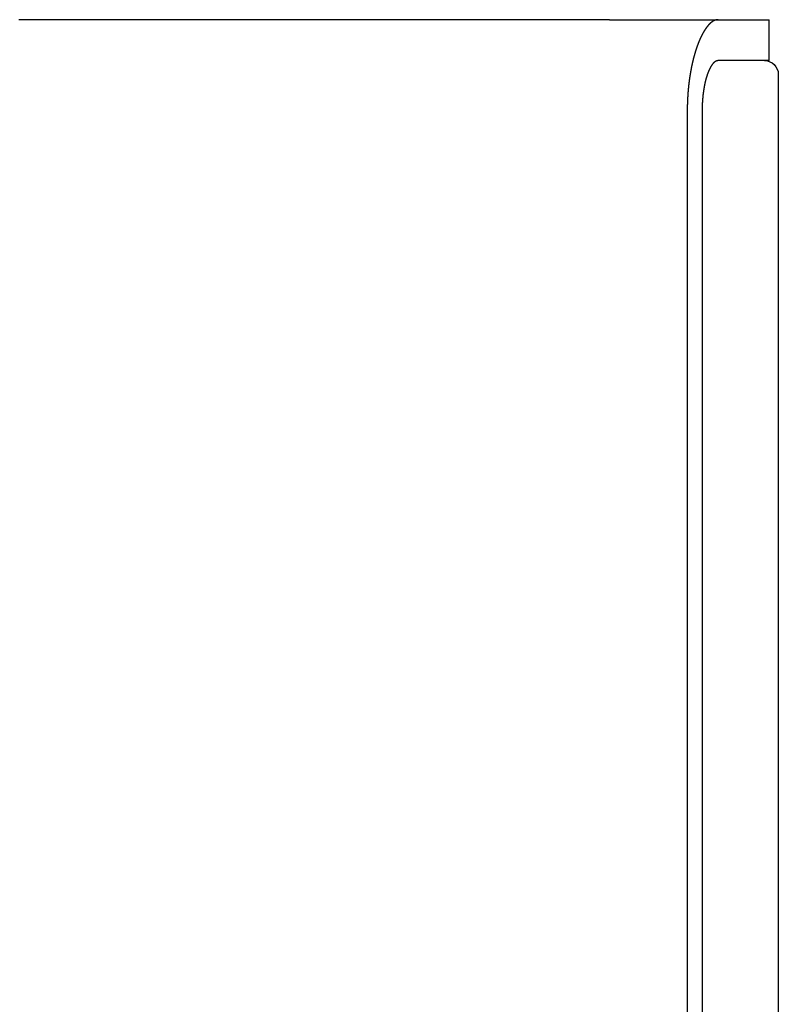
# Model space of a CAD drawing. Extents: x 744 to 2048, y 1140 to 2782.
# Tile 134 of 134: x 1831 to 1998, y 2398 to 2615. Entities that reach past the tile are written whole.
import ezdxf

# ---------------------------------------------------------------- set-up
doc = ezdxf.new("R2010")
doc.units = 0
doc.layers.add('KF_SONA_6_FRONT', color=7, linetype='CONTINUOUS')
doc.layers.add('KF_SONA_6_SIDE_1', color=7, linetype='CONTINUOUS')

# ---------------------------------------------------------------- blocks, each defined once
blk = doc.blocks.new('KF_SONA_6_SIDE_1')
at = {"layer": 'KF_SONA_6_SIDE_1'}
for p, q in [((165.49495, 155.84693), (189.36345, 155.84693)), ((189.36345, 155.84693), (200.59495, 155.84693)), ((200.59495, 146.84693), (200.59495, 155.84693)), ((200.59495, 146.84693), (189.36345, 146.84693)), ((202.59009, 143.84693), (202.59009, -184.50829)), ((182.59054, 135.84693), (182.59054, -190.15307)), ((185.85209, 135.84693), (185.85209, -190.15307))]:
    blk.add_line(p, q, dxfattribs=at)
for points in [[(165.495, 155.847, 0), (164.736, 155.847, 0), (163.977, 155.847, 0), (163.219, 155.847, 0), (162.46, 155.847, 0), (161.701, 155.847, 0), (160.943, 155.847, 0), (160.184, 155.847, 0), (159.426, 155.847, 0), (158.667, 155.847, 0), (157.909, 155.847, 0), (157.151, 155.847, 0), (156.393, 155.847, 0), (155.635, 155.847, 0), (154.878, 155.847, 0), (154.121, 155.847, 0), (153.363, 155.847, 0), (152.607, 155.847, 0), (151.85, 155.847, 0), (151.094, 155.847, 0), (150.337, 155.847, 0), (149.582, 155.847, 0), (148.826, 155.847, 0), (148.071, 155.847, 0), (147.316, 155.847, 0), (146.561, 155.847, 0), (145.807, 155.847, 0), (145.053, 155.847, 0), (144.3, 155.847, 0), (143.547, 155.847, 0), (142.794, 155.847, 0), (142.042, 155.847, 0), (141.29, 155.847, 0), (140.539, 155.847, 0), (139.788, 155.847, 0), (139.038, 155.847, 0), (138.288, 155.847, 0), (137.539, 155.847, 0), (136.79, 155.847, 0), (136.042, 155.847, 0), (135.294, 155.847, 0), (134.547, 155.847, 0), (133.8, 155.847, 0), (133.055, 155.847, 0), (132.309, 155.847, 0), (131.565, 155.847, 0), (130.821, 155.847, 0), (130.077, 155.847, 0), (129.334, 155.847, 0), (128.592, 155.847, 0), (127.851, 155.847, 0), (127.111, 155.847, 0), (126.371, 155.847, 0), (125.632, 155.847, 0), (124.893, 155.847, 0), (124.156, 155.847, 0), (123.419, 155.847, 0), (122.683, 155.847, 0), (121.948, 155.847, 0), (121.213, 155.847, 0), (120.48, 155.847, 0), (119.747, 155.847, 0), (119.015, 155.847, 0), (118.284, 155.847, 0), (117.554, 155.847, 0), (116.825, 155.847, 0), (116.097, 155.847, 0), (115.37, 155.847, 0), (114.644, 155.847, 0), (113.918, 155.847, 0), (113.194, 155.847, 0), (112.471, 155.847, 0), (111.748, 155.847, 0), (111.027, 155.847, 0), (110.307, 155.847, 0), (109.587, 155.847, 0), (108.869, 155.847, 0), (108.152, 155.847, 0), (107.436, 155.847, 0), (106.721, 155.847, 0), (106.007, 155.847, 0), (105.295, 155.847, 0), (104.583, 155.847, 0), (103.873, 155.847, 0), (103.163, 155.847, 0), (102.455, 155.847, 0), (101.749, 155.847, 0), (101.043, 155.847, 0), (100.338, 155.847, 0), (99.6353, 155.847, 0), (98.9333, 155.847, 0), (98.2326, 155.847, 0), (97.5332, 155.847, 0), (96.8351, 155.847, 0), (96.1383, 155.847, 0), (95.4428, 155.847, 0), (94.7486, 155.847, 0), (94.0558, 155.847, 0), (93.3643, 155.847, 0), (92.6742, 155.847, 0), (91.9855, 155.847, 0), (91.2982, 155.847, 0), (90.6123, 155.847, 0), (89.9278, 155.847, 0), (89.2448, 155.847, 0), (88.5632, 155.847, 0), (87.8831, 155.847, 0), (87.2044, 155.847, 0), (86.5273, 155.847, 0), (85.8516, 155.847, 0), (85.1775, 155.847, 0), (84.5049, 155.847, 0), (83.8338, 155.847, 0), (83.1644, 155.847, 0), (82.4964, 155.847, 0), (81.8301, 155.847, 0), (81.1654, 155.847, 0), (80.5023, 155.847, 0), (79.8408, 155.847, 0), (79.1809, 155.847, 0), (78.5227, 155.847, 0), (77.8662, 155.847, 0), (77.2113, 155.847, 0), (76.5582, 155.847, 0), (75.9067, 155.847, 0), (75.257, 155.847, 0), (74.6089, 155.847, 0), (73.9627, 155.847, 0), (73.3182, 155.847, 0), (72.6754, 155.847, 0), (72.0345, 155.847, 0), (71.3953, 155.847, 0), (70.758, 155.847, 0), (70.1225, 155.847, 0), (69.4888, 155.847, 0), (68.857, 155.847, 0), (68.227, 155.847, 0), (67.5989, 155.847, 0), (66.9727, 155.847, 0), (66.3484, 155.847, 0), (65.7261, 155.847, 0), (65.1056, 155.847, 0), (64.4871, 155.847, 0), (63.8706, 155.847, 0), (63.256, 155.847, 0), (62.6434, 155.847, 0), (62.0328, 155.847, 0), (61.4242, 155.847, 0), (60.8177, 155.847, 0), (60.2132, 155.847, 0), (59.6107, 155.847, 0), (59.0102, 155.847, 0), (58.4119, 155.847, 0), (57.8156, 155.847, 0), (57.2213, 155.847, 0), (56.6292, 155.847, 0), (56.0392, 155.847, 0), (55.4513, 155.847, 0), (54.8656, 155.847, 0), (54.2819, 155.847, 0), (53.7005, 155.847, 0), (53.1211, 155.847, 0), (52.544, 155.847, 0), (51.969, 155.847, 0), (51.3963, 155.847, 0), (50.8257, 155.847, 0), (50.2574, 155.847, 0), (49.6912, 155.847, 0), (49.1273, 155.847, 0), (48.5657, 155.847, 0), (48.0063, 155.847, 0), (47.4492, 155.847, 0), (46.8944, 155.847, 0), (46.3418, 155.847, 0), (45.7916, 155.847, 0), (45.2436, 155.847, 0), (44.698, 155.847, 0), (44.1548, 155.847, 0), (43.6138, 155.847, 0), (43.0752, 155.847, 0), (42.539, 155.847, 0), (42.0052, 155.847, 0), (41.4737, 155.847, 0), (40.9447, 155.847, 0), (40.4181, 155.847, 0), (39.8938, 155.847, 0), (39.372, 155.847, 0), (38.8527, 155.847, 0), (38.3358, 155.847, 0), (37.8214, 155.847, 0), (37.3094, 155.847, 0), (36.7999, 155.847, 0), (36.2929, 155.847, 0), (35.7885, 155.847, 0)], [(189.363, 155.847, 0), (189.349, 155.847, 0), (189.334, 155.847, 0), (189.32, 155.846, 0), (189.305, 155.846, 0), (189.291, 155.845, 0), (189.276, 155.845, 0), (189.262, 155.844, 0), (189.247, 155.843, 0), (189.232, 155.842, 0), (189.218, 155.841, 0), (189.203, 155.84, 0), (189.188, 155.838, 0), (189.174, 155.837, 0), (189.159, 155.835, 0), (189.144, 155.833, 0), (189.129, 155.831, 0), (189.114, 155.829, 0), (189.1, 155.827, 0), (189.085, 155.825, 0), (189.07, 155.822, 0), (189.055, 155.82, 0), (189.04, 155.817, 0), (189.025, 155.815, 0), (189.01, 155.812, 0), (188.995, 155.809, 0), (188.98, 155.805, 0), (188.965, 155.802, 0), (188.95, 155.799, 0), (188.935, 155.795, 0), (188.92, 155.792, 0), (188.905, 155.788, 0), (188.89, 155.784, 0), (188.875, 155.78, 0), (188.86, 155.776, 0), (188.845, 155.771, 0), (188.829, 155.767, 0), (188.814, 155.763, 0), (188.799, 155.758, 0), (188.784, 155.753, 0), (188.769, 155.748, 0), (188.753, 155.743, 0), (188.738, 155.738, 0), (188.723, 155.733, 0), (188.708, 155.727, 0), (188.692, 155.722, 0), (188.677, 155.716, 0), (188.662, 155.71, 0), (188.646, 155.704, 0), (188.631, 155.698, 0), (188.616, 155.692, 0), (188.6, 155.686, 0), (188.585, 155.679, 0), (188.569, 155.673, 0), (188.554, 155.666, 0), (188.539, 155.659, 0), (188.523, 155.652, 0), (188.508, 155.645, 0), (188.492, 155.638, 0), (188.477, 155.63, 0), (188.461, 155.623, 0), (188.446, 155.615, 0), (188.43, 155.607, 0), (188.415, 155.6, 0), (188.399, 155.592, 0), (188.384, 155.583, 0), (188.368, 155.575, 0), (188.353, 155.567, 0), (188.337, 155.558, 0), (188.321, 155.549, 0), (188.306, 155.541, 0), (188.29, 155.532, 0), (188.275, 155.523, 0), (188.259, 155.513, 0), (188.243, 155.504, 0), (188.228, 155.495, 0), (188.212, 155.485, 0), (188.196, 155.475, 0), (188.181, 155.465, 0), (188.165, 155.455, 0), (188.149, 155.445, 0), (188.134, 155.435, 0), (188.118, 155.424, 0), (188.102, 155.414, 0), (188.087, 155.403, 0), (188.071, 155.392, 0), (188.055, 155.382, 0), (188.039, 155.37, 0), (188.024, 155.359, 0), (188.008, 155.348, 0), (187.992, 155.336, 0), (187.976, 155.325, 0), (187.961, 155.313, 0), (187.945, 155.301, 0), (187.929, 155.289, 0), (187.913, 155.277, 0), (187.897, 155.265, 0), (187.882, 155.252, 0), (187.866, 155.24, 0), (187.85, 155.227, 0), (187.834, 155.214, 0), (187.818, 155.201, 0), (187.803, 155.188, 0), (187.787, 155.175, 0), (187.771, 155.162, 0), (187.755, 155.148, 0), (187.739, 155.135, 0), (187.723, 155.121, 0), (187.708, 155.107, 0), (187.692, 155.093, 0), (187.676, 155.079, 0), (187.66, 155.065, 0), (187.644, 155.051, 0), (187.628, 155.036, 0), (187.613, 155.022, 0), (187.597, 155.007, 0), (187.581, 154.992, 0), (187.565, 154.977, 0), (187.549, 154.962, 0), (187.533, 154.946, 0), (187.517, 154.931, 0), (187.502, 154.916, 0), (187.486, 154.9, 0), (187.47, 154.884, 0), (187.454, 154.868, 0), (187.438, 154.852, 0), (187.422, 154.836, 0), (187.407, 154.82, 0), (187.391, 154.803, 0), (187.375, 154.787, 0), (187.359, 154.77, 0), (187.343, 154.753, 0), (187.327, 154.736, 0), (187.311, 154.719, 0), (187.296, 154.702, 0), (187.28, 154.684, 0), (187.264, 154.667, 0), (187.248, 154.649, 0), (187.232, 154.632, 0), (187.217, 154.614, 0), (187.201, 154.596, 0), (187.185, 154.578, 0), (187.169, 154.56, 0), (187.153, 154.541, 0), (187.137, 154.523, 0), (187.122, 154.504, 0), (187.106, 154.485, 0), (187.09, 154.467, 0), (187.074, 154.448, 0), (187.059, 154.428, 0), (187.043, 154.409, 0), (187.027, 154.39, 0), (187.011, 154.37, 0), (186.996, 154.351, 0), (186.98, 154.331, 0), (186.964, 154.311, 0), (186.948, 154.291, 0), (186.933, 154.271, 0), (186.917, 154.251, 0), (186.901, 154.23, 0), (186.885, 154.21, 0), (186.87, 154.189, 0), (186.854, 154.168, 0), (186.838, 154.148, 0), (186.823, 154.127, 0), (186.807, 154.105, 0), (186.791, 154.084, 0), (186.776, 154.063, 0), (186.76, 154.041, 0), (186.745, 154.02, 0), (186.729, 153.998, 0), (186.713, 153.976, 0), (186.698, 153.954, 0), (186.682, 153.932, 0), (186.667, 153.91, 0), (186.651, 153.887, 0), (186.635, 153.865, 0), (186.62, 153.842, 0), (186.604, 153.82, 0), (186.589, 153.797, 0), (186.573, 153.774, 0), (186.558, 153.751, 0), (186.542, 153.727, 0), (186.527, 153.704, 0), (186.511, 153.681, 0), (186.496, 153.657, 0), (186.48, 153.634, 0), (186.465, 153.61, 0), (186.45, 153.586, 0), (186.434, 153.562, 0), (186.419, 153.538, 0), (186.403, 153.513, 0), (186.388, 153.489, 0), (186.373, 153.465, 0), (186.357, 153.44, 0), (186.342, 153.415, 0), (186.327, 153.391, 0), (186.311, 153.366, 0), (186.296, 153.341, 0), (186.281, 153.315, 0), (186.266, 153.29, 0), (186.25, 153.265, 0), (186.235, 153.239, 0), (186.22, 153.214, 0), (186.205, 153.188, 0), (186.19, 153.162, 0), (186.174, 153.136, 0), (186.159, 153.11, 0), (186.144, 153.084, 0), (186.129, 153.058, 0), (186.114, 153.031, 0), (186.099, 153.005, 0), (186.084, 152.978, 0), (186.069, 152.951, 0), (186.054, 152.925, 0), (186.039, 152.898, 0), (186.024, 152.871, 0), (186.009, 152.843, 0), (185.994, 152.816, 0), (185.979, 152.789, 0), (185.964, 152.761, 0), (185.949, 152.734, 0), (185.934, 152.706, 0), (185.92, 152.678, 0), (185.905, 152.65, 0), (185.89, 152.622, 0), (185.875, 152.594, 0), (185.86, 152.566, 0), (185.846, 152.538, 0), (185.831, 152.509, 0), (185.816, 152.481, 0), (185.801, 152.452, 0), (185.787, 152.423, 0), (185.772, 152.395, 0), (185.758, 152.366, 0), (185.743, 152.337, 0), (185.728, 152.307, 0), (185.714, 152.278, 0), (185.699, 152.249, 0), (185.685, 152.219, 0), (185.67, 152.19, 0), (185.656, 152.16, 0), (185.641, 152.131, 0), (185.627, 152.101, 0), (185.613, 152.071, 0), (185.598, 152.041, 0), (185.584, 152.011, 0), (185.57, 151.98, 0), (185.555, 151.95, 0), (185.541, 151.92, 0), (185.527, 151.889, 0), (185.513, 151.859, 0), (185.499, 151.828, 0), (185.484, 151.797, 0), (185.47, 151.766, 0), (185.456, 151.735, 0), (185.442, 151.704, 0), (185.428, 151.673, 0), (185.414, 151.642, 0), (185.4, 151.61, 0), (185.386, 151.579, 0), (185.372, 151.547, 0), (185.358, 151.516, 0), (185.344, 151.484, 0), (185.33, 151.452, 0), (185.316, 151.421, 0), (185.303, 151.389, 0), (185.289, 151.357, 0), (185.275, 151.324, 0), (185.261, 151.292, 0), (185.248, 151.26, 0), (185.234, 151.228, 0), (185.22, 151.195, 0), (185.207, 151.163, 0), (185.193, 151.13, 0), (185.18, 151.097, 0), (185.166, 151.065, 0), (185.153, 151.032, 0), (185.139, 150.999, 0), (185.126, 150.966, 0), (185.112, 150.933, 0), (185.099, 150.9, 0), (185.085, 150.866, 0), (185.072, 150.833, 0), (185.059, 150.8, 0), (185.046, 150.766, 0), (185.032, 150.733, 0), (185.019, 150.699, 0), (185.006, 150.665, 0), (184.993, 150.631, 0), (184.98, 150.598, 0), (184.967, 150.564, 0), (184.954, 150.53, 0), (184.941, 150.496, 0), (184.928, 150.462, 0), (184.915, 150.427, 0), (184.902, 150.393, 0), (184.889, 150.359, 0), (184.876, 150.324, 0), (184.863, 150.29, 0), (184.85, 150.255, 0), (184.838, 150.221, 0), (184.825, 150.186, 0), (184.812, 150.151, 0), (184.8, 150.116, 0), (184.787, 150.082, 0), (184.774, 150.047, 0), (184.762, 150.012, 0), (184.749, 149.977, 0), (184.737, 149.941, 0), (184.725, 149.906, 0), (184.712, 149.871, 0), (184.7, 149.836, 0), (184.687, 149.8, 0), (184.675, 149.765, 0), (184.663, 149.729, 0), (184.65, 149.693, 0), (184.638, 149.657, 0), (184.626, 149.621, 0), (184.614, 149.585, 0), (184.601, 149.549, 0), (184.589, 149.513, 0), (184.577, 149.476, 0), (184.565, 149.439, 0), (184.553, 149.403, 0), (184.54, 149.366, 0), (184.528, 149.329, 0), (184.516, 149.292, 0), (184.504, 149.254, 0), (184.492, 149.217, 0), (184.48, 149.179, 0), (184.468, 149.142, 0), (184.456, 149.104, 0), (184.444, 149.066, 0), (184.432, 149.028, 0), (184.42, 148.99, 0), (184.408, 148.952, 0), (184.396, 148.914, 0), (184.384, 148.875, 0), (184.372, 148.837, 0), (184.36, 148.798, 0), (184.348, 148.759, 0), (184.336, 148.72, 0), (184.324, 148.681, 0), (184.313, 148.642, 0), (184.301, 148.603, 0), (184.289, 148.564, 0), (184.277, 148.524, 0), (184.266, 148.485, 0), (184.254, 148.445, 0), (184.242, 148.405, 0), (184.231, 148.365, 0), (184.219, 148.325, 0), (184.207, 148.285, 0), (184.196, 148.245, 0), (184.184, 148.204, 0), (184.173, 148.164, 0), (184.161, 148.123, 0), (184.15, 148.083, 0), (184.138, 148.042, 0), (184.127, 148.001, 0), (184.115, 147.96, 0), (184.104, 147.919, 0), (184.093, 147.878, 0), (184.081, 147.836, 0), (184.07, 147.795, 0), (184.059, 147.753, 0), (184.048, 147.712, 0), (184.036, 147.67, 0), (184.025, 147.628, 0), (184.014, 147.586, 0), (184.003, 147.544, 0), (183.992, 147.502, 0), (183.981, 147.459, 0), (183.97, 147.417, 0), (183.959, 147.375, 0), (183.948, 147.332, 0), (183.937, 147.289, 0), (183.926, 147.246, 0), (183.915, 147.204, 0), (183.904, 147.161, 0), (183.893, 147.117, 0), (183.883, 147.074, 0), (183.872, 147.031, 0), (183.861, 146.987, 0), (183.85, 146.944, 0), (183.84, 146.9, 0), (183.829, 146.857, 0), (183.819, 146.813, 0), (183.808, 146.769, 0), (183.797, 146.725, 0), (183.787, 146.681, 0), (183.777, 146.637, 0), (183.766, 146.592, 0), (183.756, 146.548, 0), (183.745, 146.503, 0), (183.735, 146.459, 0), (183.725, 146.414, 0), (183.715, 146.369, 0), (183.704, 146.325, 0), (183.694, 146.28, 0), (183.684, 146.235, 0), (183.674, 146.19, 0), (183.664, 146.144, 0), (183.654, 146.099, 0), (183.644, 146.054, 0), (183.634, 146.008, 0), (183.624, 145.963, 0), (183.614, 145.917, 0), (183.604, 145.871, 0), (183.594, 145.825, 0), (183.585, 145.779, 0), (183.575, 145.733, 0), (183.565, 145.687, 0), (183.556, 145.641, 0), (183.546, 145.595, 0), (183.537, 145.549, 0), (183.527, 145.502, 0), (183.517, 145.456, 0), (183.508, 145.409, 0), (183.499, 145.362, 0), (183.489, 145.316, 0), (183.48, 145.269, 0), (183.471, 145.222, 0), (183.461, 145.175, 0), (183.452, 145.128, 0), (183.443, 145.081, 0), (183.434, 145.033, 0), (183.425, 144.986, 0), (183.416, 144.939, 0), (183.407, 144.891, 0), (183.398, 144.844, 0), (183.389, 144.796, 0), (183.38, 144.749, 0), (183.371, 144.701, 0), (183.362, 144.653, 0), (183.354, 144.605, 0), (183.345, 144.557, 0), (183.336, 144.509, 0), (183.328, 144.461, 0), (183.319, 144.413, 0), (183.311, 144.365, 0), (183.302, 144.316, 0), (183.294, 144.268, 0), (183.285, 144.219, 0), (183.277, 144.171, 0), (183.269, 144.122, 0), (183.26, 144.074, 0), (183.252, 144.025, 0), (183.244, 143.976, 0), (183.236, 143.927, 0), (183.228, 143.878, 0), (183.22, 143.829, 0), (183.212, 143.78, 0), (183.204, 143.731, 0), (183.196, 143.682, 0), (183.188, 143.633, 0), (183.18, 143.584, 0), (183.173, 143.534, 0), (183.165, 143.485, 0), (183.157, 143.435, 0), (183.15, 143.386, 0), (183.142, 143.336, 0), (183.135, 143.287, 0), (183.127, 143.237, 0), (183.12, 143.187, 0), (183.112, 143.137, 0), (183.105, 143.088, 0), (183.098, 143.038, 0), (183.091, 142.988, 0), (183.084, 142.938, 0), (183.076, 142.887, 0), (183.069, 142.837, 0), (183.062, 142.787, 0), (183.055, 142.737, 0), (183.048, 142.687, 0), (183.042, 142.636, 0), (183.035, 142.586, 0), (183.028, 142.535, 0), (183.021, 142.485, 0), (183.015, 142.434, 0), (183.008, 142.384, 0), (183.001, 142.333, 0), (182.995, 142.282, 0), (182.988, 142.232, 0), (182.982, 142.181, 0), (182.976, 142.13, 0), (182.969, 142.079, 0), (182.963, 142.028, 0), (182.957, 141.977, 0), (182.95, 141.926, 0), (182.944, 141.875, 0), (182.938, 141.824, 0), (182.932, 141.773, 0), (182.926, 141.722, 0), (182.92, 141.671, 0), (182.914, 141.619, 0), (182.909, 141.568, 0), (182.903, 141.517, 0), (182.897, 141.466, 0), (182.891, 141.414, 0), (182.886, 141.363, 0), (182.88, 141.311, 0), (182.875, 141.26, 0), (182.869, 141.208, 0), (182.864, 141.157, 0), (182.859, 141.105, 0), (182.853, 141.054, 0), (182.848, 141.002, 0), (182.843, 140.95, 0), (182.838, 140.899, 0), (182.832, 140.847, 0)], [(189.363, 146.847, 0), (189.35, 146.847, 0), (189.337, 146.847, 0), (189.323, 146.846, 0), (189.31, 146.845, 0), (189.296, 146.844, 0), (189.283, 146.843, 0), (189.269, 146.842, 0), (189.256, 146.841, 0), (189.242, 146.839, 0), (189.229, 146.837, 0), (189.215, 146.835, 0), (189.201, 146.833, 0), (189.188, 146.83, 0), (189.174, 146.828, 0), (189.16, 146.825, 0), (189.147, 146.822, 0), (189.133, 146.819, 0), (189.119, 146.815, 0), (189.105, 146.812, 0), (189.091, 146.808, 0), (189.078, 146.804, 0), (189.064, 146.799, 0), (189.05, 146.795, 0), (189.036, 146.79, 0), (189.022, 146.786, 0), (189.008, 146.781, 0), (188.994, 146.775, 0), (188.98, 146.77, 0), (188.966, 146.764, 0), (188.952, 146.758, 0), (188.938, 146.752, 0), (188.924, 146.746, 0), (188.91, 146.74, 0), (188.896, 146.733, 0), (188.882, 146.726, 0), (188.868, 146.719, 0), (188.854, 146.712, 0), (188.84, 146.705, 0), (188.826, 146.697, 0), (188.812, 146.689, 0), (188.798, 146.681, 0), (188.784, 146.673, 0), (188.77, 146.665, 0), (188.755, 146.656, 0), (188.741, 146.647, 0), (188.727, 146.638, 0), (188.713, 146.629, 0), (188.699, 146.62, 0), (188.685, 146.61, 0), (188.671, 146.6, 0), (188.656, 146.59, 0), (188.642, 146.58, 0), (188.628, 146.57, 0), (188.614, 146.559, 0), (188.6, 146.548, 0), (188.586, 146.537, 0), (188.571, 146.526, 0), (188.557, 146.515, 0), (188.543, 146.503, 0), (188.529, 146.491, 0), (188.515, 146.479, 0), (188.5, 146.467, 0), (188.486, 146.455, 0), (188.472, 146.442, 0), (188.458, 146.429, 0), (188.444, 146.416, 0), (188.43, 146.403, 0), (188.415, 146.39, 0), (188.401, 146.376, 0), (188.387, 146.362, 0), (188.373, 146.348, 0), (188.359, 146.334, 0), (188.345, 146.319, 0), (188.331, 146.305, 0), (188.316, 146.29, 0), (188.302, 146.275, 0), (188.288, 146.26, 0), (188.274, 146.244, 0), (188.26, 146.229, 0), (188.246, 146.213, 0), (188.232, 146.197, 0), (188.218, 146.18, 0), (188.204, 146.164, 0), (188.19, 146.147, 0), (188.176, 146.13, 0), (188.162, 146.113, 0), (188.148, 146.096, 0), (188.134, 146.079, 0), (188.12, 146.061, 0), (188.106, 146.043, 0), (188.092, 146.025, 0), (188.078, 146.007, 0), (188.064, 145.988, 0), (188.05, 145.969, 0), (188.036, 145.95, 0), (188.022, 145.931, 0), (188.009, 145.912, 0), (187.995, 145.893, 0), (187.981, 145.873, 0), (187.967, 145.853, 0), (187.953, 145.833, 0), (187.94, 145.812, 0), (187.926, 145.792, 0), (187.912, 145.771, 0), (187.899, 145.75, 0), (187.885, 145.729, 0), (187.871, 145.708, 0), (187.858, 145.687, 0), (187.844, 145.665, 0), (187.831, 145.643, 0), (187.817, 145.621, 0), (187.803, 145.599, 0), (187.79, 145.577, 0), (187.777, 145.554, 0), (187.763, 145.531, 0), (187.75, 145.508, 0), (187.736, 145.485, 0), (187.723, 145.462, 0), (187.71, 145.439, 0), (187.696, 145.415, 0), (187.683, 145.391, 0), (187.67, 145.367, 0), (187.657, 145.343, 0), (187.643, 145.319, 0), (187.63, 145.294, 0), (187.617, 145.269, 0), (187.604, 145.245, 0), (187.591, 145.22, 0), (187.578, 145.195, 0), (187.565, 145.169, 0), (187.552, 145.144, 0), (187.539, 145.118, 0), (187.526, 145.092, 0), (187.513, 145.066, 0), (187.5, 145.04, 0), (187.488, 145.014, 0), (187.475, 144.987, 0), (187.462, 144.961, 0), (187.449, 144.934, 0), (187.437, 144.907, 0), (187.424, 144.88, 0), (187.412, 144.853, 0), (187.399, 144.826, 0), (187.386, 144.798, 0), (187.374, 144.77, 0), (187.362, 144.743, 0), (187.349, 144.715, 0), (187.337, 144.687, 0), (187.325, 144.658, 0), (187.312, 144.63, 0), (187.3, 144.602, 0), (187.288, 144.573, 0), (187.276, 144.544, 0), (187.264, 144.515, 0), (187.252, 144.486, 0), (187.239, 144.457, 0), (187.228, 144.428, 0), (187.216, 144.398, 0), (187.204, 144.369, 0), (187.192, 144.339, 0), (187.18, 144.309, 0), (187.168, 144.279, 0), (187.157, 144.249, 0), (187.145, 144.219, 0), (187.133, 144.188, 0), (187.122, 144.158, 0), (187.11, 144.127, 0), (187.099, 144.096, 0), (187.087, 144.066, 0), (187.076, 144.035, 0), (187.065, 144.003, 0), (187.053, 143.972, 0), (187.042, 143.941, 0), (187.031, 143.909, 0), (187.02, 143.878, 0), (187.009, 143.846, 0), (186.998, 143.814, 0), (186.987, 143.783, 0), (186.976, 143.751, 0), (186.965, 143.718, 0), (186.954, 143.686, 0), (186.943, 143.654, 0), (186.933, 143.622, 0), (186.922, 143.589, 0), (186.911, 143.556, 0), (186.901, 143.524, 0), (186.89, 143.491, 0), (186.88, 143.457, 0), (186.869, 143.424, 0), (186.859, 143.391, 0), (186.848, 143.357, 0), (186.838, 143.323, 0), (186.828, 143.289, 0), (186.817, 143.254, 0), (186.807, 143.22, 0), (186.797, 143.185, 0), (186.786, 143.15, 0), (186.776, 143.115, 0), (186.766, 143.08, 0), (186.756, 143.044, 0), (186.746, 143.009, 0), (186.736, 142.973, 0), (186.726, 142.937, 0), (186.716, 142.901, 0), (186.706, 142.864, 0), (186.696, 142.828, 0), (186.686, 142.791, 0), (186.676, 142.754, 0), (186.666, 142.717, 0), (186.656, 142.68, 0), (186.646, 142.643, 0), (186.637, 142.605, 0), (186.627, 142.567, 0), (186.617, 142.53, 0), (186.608, 142.491, 0), (186.598, 142.453, 0), (186.589, 142.415, 0), (186.579, 142.376, 0), (186.57, 142.338, 0), (186.56, 142.299, 0), (186.551, 142.26, 0), (186.541, 142.22, 0), (186.532, 142.181, 0), (186.523, 142.142, 0), (186.514, 142.102, 0), (186.505, 142.062, 0), (186.495, 142.022, 0), (186.486, 141.982, 0), (186.477, 141.942, 0), (186.468, 141.901, 0), (186.459, 141.861, 0), (186.451, 141.82, 0), (186.442, 141.779, 0), (186.433, 141.738, 0), (186.424, 141.697, 0), (186.416, 141.656, 0), (186.407, 141.615, 0), (186.398, 141.573, 0), (186.39, 141.531, 0), (186.381, 141.49, 0), (186.373, 141.448, 0), (186.365, 141.406, 0), (186.356, 141.363, 0), (186.348, 141.321, 0), (186.34, 141.279, 0), (186.332, 141.236, 0), (186.324, 141.193, 0), (186.315, 141.15, 0), (186.308, 141.107, 0), (186.3, 141.064, 0), (186.292, 141.021, 0), (186.284, 140.978, 0), (186.276, 140.934, 0), (186.269, 140.891, 0), (186.261, 140.847, 0)], [(182.832, 140.847, 0), (182.83, 140.821, 0), (182.827, 140.795, 0), (182.825, 140.769, 0), (182.822, 140.743, 0), (182.82, 140.716, 0), (182.817, 140.69, 0), (182.815, 140.664, 0), (182.812, 140.638, 0), (182.81, 140.612, 0), (182.808, 140.586, 0), (182.805, 140.56, 0), (182.803, 140.533, 0), (182.8, 140.507, 0), (182.798, 140.481, 0), (182.796, 140.455, 0), (182.793, 140.429, 0), (182.791, 140.403, 0), (182.789, 140.376, 0), (182.786, 140.35, 0), (182.784, 140.324, 0), (182.782, 140.298, 0), (182.78, 140.272, 0), (182.777, 140.245, 0), (182.775, 140.219, 0), (182.773, 140.193, 0), (182.771, 140.167, 0), (182.768, 140.141, 0), (182.766, 140.114, 0), (182.764, 140.088, 0), (182.762, 140.062, 0), (182.76, 140.036, 0), (182.758, 140.009, 0), (182.755, 139.983, 0), (182.753, 139.957, 0), (182.751, 139.931, 0), (182.749, 139.904, 0), (182.747, 139.878, 0), (182.745, 139.852, 0), (182.743, 139.825, 0), (182.741, 139.799, 0), (182.739, 139.773, 0), (182.737, 139.747, 0), (182.735, 139.72, 0), (182.733, 139.694, 0), (182.731, 139.668, 0), (182.729, 139.641, 0), (182.727, 139.615, 0), (182.725, 139.589, 0), (182.723, 139.562, 0), (182.722, 139.536, 0), (182.72, 139.51, 0), (182.718, 139.484, 0), (182.716, 139.457, 0), (182.714, 139.431, 0), (182.712, 139.405, 0), (182.71, 139.378, 0), (182.709, 139.352, 0), (182.707, 139.326, 0), (182.705, 139.299, 0), (182.703, 139.273, 0), (182.702, 139.247, 0), (182.7, 139.22, 0), (182.698, 139.194, 0), (182.697, 139.168, 0), (182.695, 139.141, 0), (182.693, 139.115, 0), (182.692, 139.089, 0), (182.69, 139.062, 0), (182.688, 139.036, 0), (182.687, 139.01, 0), (182.685, 138.983, 0), (182.683, 138.957, 0), (182.682, 138.931, 0), (182.68, 138.904, 0), (182.679, 138.878, 0), (182.677, 138.852, 0), (182.676, 138.825, 0), (182.674, 138.799, 0), (182.673, 138.773, 0), (182.671, 138.746, 0), (182.67, 138.72, 0), (182.668, 138.693, 0), (182.667, 138.667, 0), (182.666, 138.641, 0), (182.664, 138.614, 0), (182.663, 138.588, 0), (182.661, 138.562, 0), (182.66, 138.535, 0), (182.659, 138.509, 0), (182.657, 138.483, 0), (182.656, 138.456, 0), (182.655, 138.43, 0), (182.653, 138.404, 0), (182.652, 138.377, 0), (182.651, 138.351, 0), (182.65, 138.325, 0), (182.648, 138.299, 0), (182.647, 138.272, 0), (182.646, 138.246, 0), (182.645, 138.22, 0), (182.643, 138.193, 0), (182.642, 138.167, 0), (182.641, 138.141, 0), (182.64, 138.114, 0), (182.639, 138.088, 0), (182.638, 138.062, 0), (182.637, 138.035, 0), (182.635, 138.009, 0), (182.634, 137.983, 0), (182.633, 137.957, 0), (182.632, 137.93, 0), (182.631, 137.904, 0), (182.63, 137.878, 0), (182.629, 137.851, 0), (182.628, 137.825, 0), (182.627, 137.799, 0), (182.626, 137.773, 0), (182.625, 137.746, 0), (182.624, 137.72, 0), (182.623, 137.694, 0), (182.622, 137.668, 0), (182.622, 137.641, 0), (182.621, 137.615, 0), (182.62, 137.589, 0), (182.619, 137.563, 0), (182.618, 137.537, 0), (182.617, 137.51, 0), (182.616, 137.484, 0), (182.616, 137.458, 0), (182.615, 137.432, 0), (182.614, 137.405, 0), (182.613, 137.379, 0), (182.612, 137.353, 0), (182.612, 137.327, 0), (182.611, 137.301, 0), (182.61, 137.275, 0), (182.609, 137.248, 0), (182.609, 137.222, 0), (182.608, 137.196, 0), (182.607, 137.17, 0), (182.607, 137.144, 0), (182.606, 137.118, 0), (182.605, 137.092, 0), (182.605, 137.065, 0), (182.604, 137.039, 0), (182.604, 137.013, 0), (182.603, 136.987, 0), (182.603, 136.961, 0), (182.602, 136.935, 0), (182.601, 136.909, 0), (182.601, 136.883, 0), (182.6, 136.857, 0), (182.6, 136.831, 0), (182.599, 136.805, 0), (182.599, 136.779, 0), (182.598, 136.753, 0), (182.598, 136.727, 0), (182.598, 136.701, 0), (182.597, 136.675, 0), (182.597, 136.649, 0), (182.596, 136.623, 0), (182.596, 136.597, 0), (182.596, 136.571, 0), (182.595, 136.545, 0), (182.595, 136.519, 0), (182.595, 136.493, 0), (182.594, 136.467, 0), (182.594, 136.441, 0), (182.594, 136.415, 0), (182.593, 136.389, 0), (182.593, 136.363, 0), (182.593, 136.337, 0), (182.593, 136.311, 0), (182.592, 136.285, 0), (182.592, 136.259, 0), (182.592, 136.234, 0), (182.592, 136.208, 0), (182.592, 136.182, 0), (182.591, 136.156, 0), (182.591, 136.13, 0), (182.591, 136.104, 0), (182.591, 136.079, 0), (182.591, 136.053, 0), (182.591, 136.027, 0), (182.591, 136.001, 0), (182.591, 135.976, 0), (182.591, 135.95, 0), (182.591, 135.924, 0), (182.591, 135.898, 0), (182.591, 135.873, 0), (182.591, 135.847, 0)], [(186.261, 140.847, 0), (186.257, 140.823, 0), (186.253, 140.798, 0), (186.248, 140.774, 0), (186.244, 140.749, 0), (186.24, 140.725, 0), (186.236, 140.7, 0), (186.232, 140.675, 0), (186.228, 140.651, 0), (186.224, 140.626, 0), (186.22, 140.601, 0), (186.216, 140.577, 0), (186.212, 140.552, 0), (186.208, 140.527, 0), (186.204, 140.502, 0), (186.2, 140.477, 0), (186.196, 140.452, 0), (186.192, 140.428, 0), (186.189, 140.403, 0), (186.185, 140.378, 0), (186.181, 140.353, 0), (186.177, 140.328, 0), (186.173, 140.302, 0), (186.17, 140.277, 0), (186.166, 140.252, 0), (186.162, 140.227, 0), (186.158, 140.202, 0), (186.155, 140.177, 0), (186.151, 140.151, 0), (186.147, 140.126, 0), (186.144, 140.101, 0), (186.14, 140.075, 0), (186.137, 140.05, 0), (186.133, 140.025, 0), (186.13, 139.999, 0), (186.126, 139.974, 0), (186.123, 139.948, 0), (186.119, 139.923, 0), (186.116, 139.897, 0), (186.112, 139.871, 0), (186.109, 139.846, 0), (186.105, 139.82, 0), (186.102, 139.795, 0), (186.099, 139.769, 0), (186.095, 139.743, 0), (186.092, 139.717, 0), (186.089, 139.692, 0), (186.086, 139.666, 0), (186.082, 139.64, 0), (186.079, 139.614, 0), (186.076, 139.588, 0), (186.073, 139.562, 0), (186.07, 139.536, 0), (186.067, 139.511, 0), (186.064, 139.485, 0), (186.061, 139.459, 0), (186.057, 139.433, 0), (186.054, 139.407, 0), (186.051, 139.38, 0), (186.048, 139.354, 0), (186.046, 139.328, 0), (186.043, 139.302, 0), (186.04, 139.276, 0), (186.037, 139.25, 0), (186.034, 139.224, 0), (186.031, 139.198, 0), (186.028, 139.171, 0), (186.025, 139.145, 0), (186.023, 139.119, 0), (186.02, 139.093, 0), (186.017, 139.066, 0), (186.015, 139.04, 0), (186.012, 139.014, 0), (186.009, 138.987, 0), (186.007, 138.961, 0), (186.004, 138.935, 0), (186.001, 138.908, 0), (185.999, 138.882, 0), (185.996, 138.855, 0), (185.994, 138.829, 0), (185.991, 138.802, 0), (185.989, 138.776, 0), (185.986, 138.749, 0), (185.984, 138.723, 0), (185.981, 138.696, 0), (185.979, 138.67, 0), (185.977, 138.643, 0), (185.974, 138.617, 0), (185.972, 138.59, 0), (185.97, 138.564, 0), (185.967, 138.537, 0), (185.965, 138.51, 0), (185.963, 138.484, 0), (185.961, 138.457, 0), (185.958, 138.431, 0), (185.956, 138.404, 0), (185.954, 138.377, 0), (185.952, 138.351, 0), (185.95, 138.324, 0), (185.948, 138.297, 0), (185.946, 138.271, 0), (185.944, 138.244, 0), (185.942, 138.217, 0), (185.94, 138.19, 0), (185.938, 138.164, 0), (185.936, 138.137, 0), (185.934, 138.11, 0), (185.932, 138.084, 0), (185.93, 138.057, 0), (185.928, 138.03, 0), (185.926, 138.003, 0), (185.924, 137.977, 0), (185.923, 137.95, 0), (185.921, 137.923, 0), (185.919, 137.896, 0), (185.917, 137.869, 0), (185.916, 137.843, 0), (185.914, 137.816, 0), (185.912, 137.789, 0), (185.911, 137.762, 0), (185.909, 137.735, 0), (185.908, 137.709, 0), (185.906, 137.682, 0), (185.904, 137.655, 0), (185.903, 137.628, 0), (185.901, 137.601, 0), (185.9, 137.575, 0), (185.898, 137.548, 0), (185.897, 137.521, 0), (185.896, 137.494, 0), (185.894, 137.467, 0), (185.893, 137.441, 0), (185.892, 137.414, 0), (185.89, 137.387, 0), (185.889, 137.36, 0), (185.888, 137.333, 0), (185.886, 137.307, 0), (185.885, 137.28, 0), (185.884, 137.253, 0), (185.883, 137.226, 0), (185.882, 137.2, 0), (185.88, 137.173, 0), (185.879, 137.146, 0), (185.878, 137.119, 0), (185.877, 137.093, 0), (185.876, 137.066, 0), (185.875, 137.039, 0), (185.874, 137.012, 0), (185.873, 136.986, 0), (185.872, 136.959, 0), (185.871, 136.932, 0), (185.87, 136.905, 0), (185.869, 136.879, 0), (185.868, 136.852, 0), (185.868, 136.825, 0), (185.867, 136.799, 0), (185.866, 136.772, 0), (185.865, 136.745, 0), (185.864, 136.719, 0), (185.864, 136.692, 0), (185.863, 136.665, 0), (185.862, 136.639, 0), (185.862, 136.612, 0), (185.861, 136.586, 0), (185.86, 136.559, 0), (185.86, 136.532, 0), (185.859, 136.506, 0), (185.859, 136.479, 0), (185.858, 136.453, 0), (185.858, 136.426, 0), (185.857, 136.4, 0), (185.857, 136.373, 0), (185.856, 136.347, 0), (185.856, 136.32, 0), (185.855, 136.294, 0), (185.855, 136.268, 0), (185.855, 136.241, 0), (185.854, 136.215, 0), (185.854, 136.188, 0), (185.854, 136.162, 0), (185.853, 136.136, 0), (185.853, 136.109, 0), (185.853, 136.083, 0), (185.853, 136.057, 0), (185.853, 136.03, 0), (185.852, 136.004, 0), (185.852, 135.978, 0), (185.852, 135.952, 0), (185.852, 135.925, 0), (185.852, 135.899, 0), (185.852, 135.873, 0), (185.852, 135.847, 0)]]:
    blk.add_polyline3d(points, dxfattribs=at)
at = {"layer": 'KF_SONA_6_SIDE_1', "extrusion": (0, 0, -1)}
blk.add_arc((-199.59009, 143.84693), 3, 90, 180, dxfattribs=at)

msp = doc.modelspace()

# ---------------------------------------------------------------- block references
at = {"layer": 'KF_SONA_6_FRONT'}
msp.add_blockref('KF_SONA_6_SIDE_1', (1795.05, 2458.72), dxfattribs=at)

doc.saveas('drawing.dxf')
